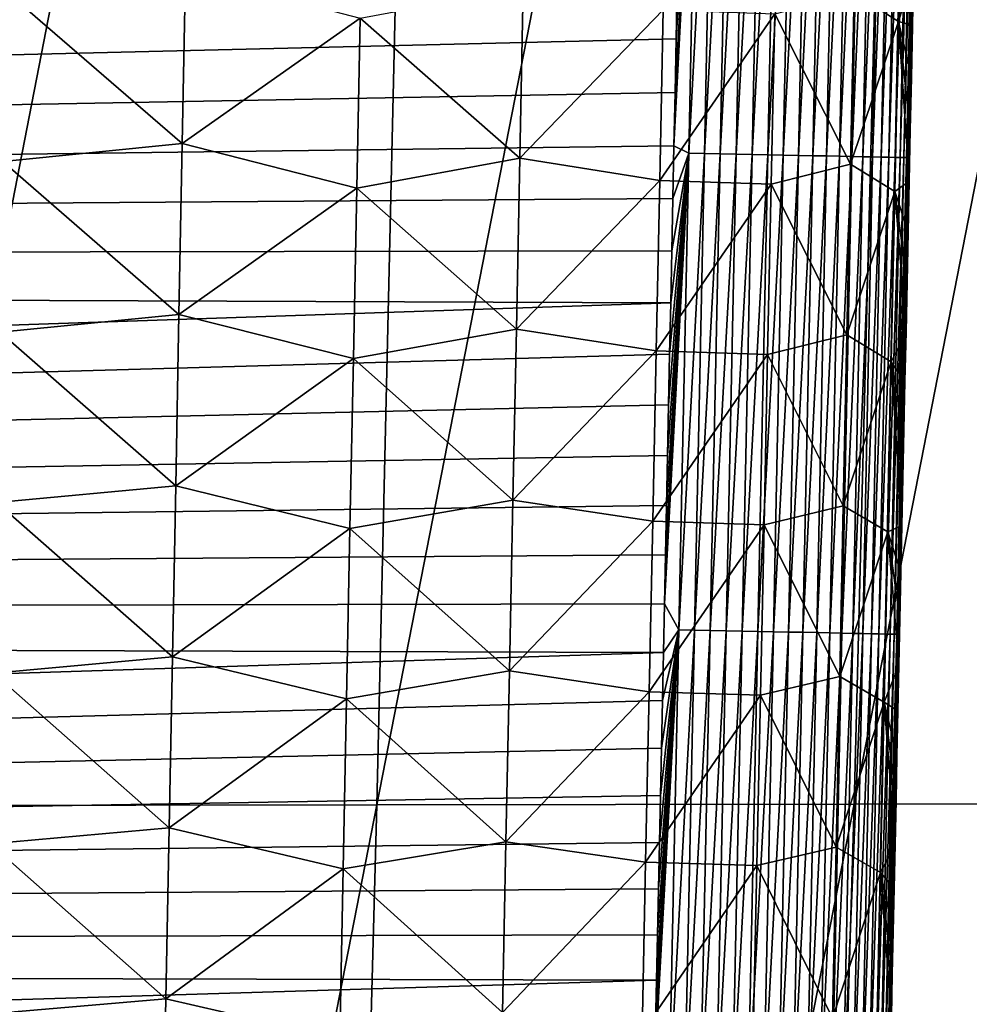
# Model space of a CAD drawing. Header units: metres. Extents: x -26 to 26, y -167 to 32.
# Tile 102 of 237: x 12.36 to 15.22, y -98.5 to -95.53. Entities that reach past the tile are written whole.
import ezdxf

# ---------------------------------------------------------------- set-up
doc = ezdxf.new("R2010")
doc.units = ezdxf.units.M
doc.layers.add('solid_12_411_043_XXX', color=7, linetype='CONTINUOUS')

msp = doc.modelspace()

# ---------------------------------------------------------------- linework, layer by layer
at = {"layer": 'solid_12_411_043_XXX'}
for points in [[(11.980083, -97.901871, 118.481323), (12.155159, -89.436668, 118.375771), (13.628462, -89.435364, 118.823189)], [(13.432644, -97.899902, 118.914078), (11.980083, -97.901871, 118.481323), (13.628462, -89.435364, 118.823189)], [(13.432644, -97.899902, 118.914078), (13.628462, -89.435364, 118.823189), (15.088856, -89.433914, 119.312424)], [(14.871928, -97.897682, 119.391411), (13.432644, -97.899902, 118.914078), (15.088856, -89.433914, 119.312424)], [(14.871928, -97.897682, 119.391411), (15.088856, -89.433914, 119.312424), (16.526123, -89.432106, 119.866661)], [(16.287874, -97.894936, 119.934784), (14.871928, -97.897682, 119.391411), (16.526123, -89.432106, 119.866661)], [(-19.282173, -90.244827, 137.548279), (-18.85165, -106.007713, 137.548279), (19.282028, -90.24482, 137.548279)], [(-18.85165, -106.007713, 137.548279), (-18.842392, -106.336342, 137.548279), (19.282028, -90.24482, 137.548279)], [(-18.842392, -106.336342, 137.548279), (18.842426, -106.339973, 137.548279), (19.282028, -90.24482, 137.548279)], [(14.328913, -95.912231, 177.861603), (14.373601, -95.934509, 177.860168), (14.40322, -94.497543, 177.860046)], [(14.332239, -95.751633, 177.861588), (14.328913, -95.912231, 177.861603), (14.40322, -94.497543, 177.860046)], [(14.335592, -95.589523, 177.861572), (14.332239, -95.751633, 177.861588), (14.40322, -94.497543, 177.860046)], [(14.338973, -95.42588, 177.861557), (14.335592, -95.589523, 177.861572), (14.40322, -94.497543, 177.860046)], [(14.40322, -94.497543, 177.860046), (14.373601, -95.934509, 177.860168), (14.450257, -94.498512, 177.855453)], [(14.373601, -95.934509, 177.860168), (14.420645, -95.935486, 177.855576), (14.450257, -94.498512, 177.855453)], [(14.450257, -94.498512, 177.855453), (14.420645, -95.935486, 177.855576), (14.497956, -94.499489, 177.847534)], [(14.420645, -95.935486, 177.855576), (14.468352, -95.936478, 177.847656), (14.497956, -94.499489, 177.847534)], [(14.497956, -94.499489, 177.847534), (14.468352, -95.936478, 177.847656), (14.545985, -94.500473, 177.836105)], [(14.468352, -95.936478, 177.847656), (14.516389, -95.937469, 177.836212), (14.545985, -94.500473, 177.836105)], [(14.545985, -94.500473, 177.836105), (14.516389, -95.937469, 177.836212), (14.593973, -94.501457, 177.821045)], [(14.516389, -95.937469, 177.836212), (14.564384, -95.938469, 177.821152), (14.593973, -94.501457, 177.821045)], [(14.593973, -94.501457, 177.821045), (14.564384, -95.938469, 177.821152), (14.641524, -94.502434, 177.802292)], [(14.564384, -95.938469, 177.821152), (14.611944, -95.939453, 177.802399), (14.641524, -94.502434, 177.802292)], [(14.641524, -94.502434, 177.802292), (14.611944, -95.939453, 177.802399), (14.688225, -94.503387, 177.779831)], [(14.611944, -95.939453, 177.802399), (14.658651, -95.940422, 177.779922), (14.688225, -94.503387, 177.779831)], [(14.688225, -94.503387, 177.779831), (14.658651, -95.940422, 177.779922), (14.733648, -94.504326, 177.753708)], [(14.658651, -95.940422, 177.779922), (14.704082, -95.941368, 177.753784), (14.733648, -94.504326, 177.753708)], [(14.733648, -94.504326, 177.753708), (14.704082, -95.941368, 177.753784), (14.777374, -94.505219, 177.72403)], [(14.704082, -95.941368, 177.753784), (14.747813, -95.942276, 177.724106), (14.777374, -94.505219, 177.72403)], [(14.777374, -94.505219, 177.72403), (14.747813, -95.942276, 177.724106), (14.818994, -94.506081, 177.690979)], [(14.747813, -95.942276, 177.724106), (14.789437, -95.943138, 177.69104), (14.818994, -94.506081, 177.690979)], [(14.818994, -94.506081, 177.690979), (14.789437, -95.943138, 177.69104), (14.858127, -94.506882, 177.6548)], [(14.789437, -95.943138, 177.69104), (14.828573, -95.943954, 177.654846), (14.858127, -94.506882, 177.6548)], [(14.858127, -94.506882, 177.6548), (14.828573, -95.943954, 177.654846), (14.89443, -94.507629, 177.615784)], [(14.828573, -95.943954, 177.654846), (14.864879, -95.94471, 177.615814), (14.89443, -94.507629, 177.615784)], [(14.89443, -94.507629, 177.615784), (14.864879, -95.94471, 177.615814), (14.927608, -94.508316, 177.574249)], [(14.864879, -95.94471, 177.615814), (14.898056, -95.945396, 177.574265), (14.927608, -94.508316, 177.574249)], [(14.927608, -94.508316, 177.574249), (14.898056, -95.945396, 177.574265), (14.957421, -94.508934, 177.530609)], [(14.898056, -95.945396, 177.574265), (14.927867, -95.946022, 177.530609), (14.957421, -94.508934, 177.530609)], [(14.957421, -94.508934, 177.530609), (14.927867, -95.946022, 177.530609), (14.983691, -94.509476, 177.485245)], [(14.927867, -95.946022, 177.530609), (14.954133, -95.946571, 177.485229), (14.983691, -94.509476, 177.485245)], [(14.983691, -94.509476, 177.485245), (14.954133, -95.946571, 177.485229), (15.006305, -94.509941, 177.438599)], [(14.954133, -95.946571, 177.485229), (14.97674, -95.947044, 177.438568), (15.006305, -94.509941, 177.438599)], [(15.006305, -94.509941, 177.438599), (14.97674, -95.947044, 177.438568), (15.025209, -94.510338, 177.391083)], [(14.97674, -95.947044, 177.438568), (14.995638, -95.947433, 177.391037), (15.025209, -94.510338, 177.391083)], [(15.025209, -94.510338, 177.391083), (14.995638, -95.947433, 177.391037), (15.040419, -94.510651, 177.343109)], [(14.995638, -95.947433, 177.391037), (15.010839, -95.947754, 177.343063), (15.040419, -94.510651, 177.343109)], [(15.040419, -94.510651, 177.343109), (15.010839, -95.947754, 177.343063), (15.052001, -94.510895, 177.29509)], [(15.010839, -95.947754, 177.343063), (15.022409, -95.947998, 177.295029), (15.052001, -94.510895, 177.29509)], [(15.052001, -94.510895, 177.29509), (15.022409, -95.947998, 177.295029), (15.060075, -94.51107, 177.247391)], [(15.022409, -95.947998, 177.295029), (15.030471, -95.948174, 177.247314), (15.060075, -94.51107, 177.247391)], [(15.060075, -94.51107, 177.247391), (15.030471, -95.948174, 177.247314), (15.064801, -94.511169, 177.200333)], [(15.030471, -95.948174, 177.247314), (15.035186, -95.948273, 177.200241), (15.064801, -94.511169, 177.200333)], [(15.065923, -94.533279, 177.154266), (15.064801, -94.511169, 177.200333), (15.035186, -95.948273, 177.200241)], [(15.056437, -94.994843, 177.154236), (15.065923, -94.533279, 177.154266), (15.035186, -95.948273, 177.200241)], [(15.047217, -95.442116, 177.154205), (15.056437, -94.994843, 177.154236), (15.035186, -95.948273, 177.200241)], [(15.017044, -95.023949, 174.407547), (15.006191, -95.53717, 174.410324), (14.872349, -95.452438, 173.869614)], [(15.017044, -95.023949, 174.407547), (15.051598, -95.389694, 174.93631), (15.006191, -95.53717, 174.410324)], [(14.342383, -95.260651, 177.861542), (-14.345029, -95.130875, 177.861526), (-14.321292, -96.27829, 177.861633)], [(14.342383, -95.260651, 177.861542), (-14.321292, -96.27829, 177.861633), (14.338973, -95.42588, 177.861557)], [(12.856046, -95.389992, 171.851364), (12.846301, -95.905769, 171.855896), (12.314902, -95.445244, 171.716125)], [(13.38236, -95.527252, 172.090668), (12.846301, -95.905769, 171.855896), (12.856046, -95.389992, 171.851364)], [(15.006191, -95.53717, 174.410324), (15.051598, -95.389694, 174.93631), (15.048223, -95.549583, 174.937088)], [(15.048223, -95.549583, 174.937088), (15.051598, -95.389694, 174.93631), (15.047217, -95.442116, 177.154205)], [(14.338973, -95.42588, 177.861557), (-14.321292, -96.27829, 177.861633), (14.335592, -95.589523, 177.861572)], [(13.874673, -95.434692, 172.426361), (13.864321, -95.949944, 172.430511), (13.38236, -95.527252, 172.090668)], [(14.29676, -95.50296, 172.850372), (13.864321, -95.949944, 172.430511), (13.874673, -95.434692, 172.426361)], [(15.038264, -95.875092, 177.154175), (15.047217, -95.442116, 177.154205), (15.035186, -95.948273, 177.200241)], [(15.048223, -95.549583, 174.937088), (15.047217, -95.442116, 177.154205), (15.038264, -95.875092, 177.154175)], [(12.846301, -95.905769, 171.855896), (12.305504, -95.959579, 171.720749), (12.314902, -95.445244, 171.716125)], [(14.872349, -95.452438, 173.869614), (14.861472, -95.967514, 173.872803), (14.632951, -95.514381, 173.340973)], [(15.006191, -95.53717, 174.410324), (14.861472, -95.967514, 173.872803), (14.872349, -95.452438, 173.869614)], [(13.38236, -95.527252, 172.090668), (13.372332, -96.040344, 172.095032), (12.846301, -95.905769, 171.855896)], [(13.864321, -95.949944, 172.430511), (13.372332, -96.040344, 172.095032), (13.38236, -95.527252, 172.090668)], [(14.29676, -95.50296, 172.850372), (14.286188, -96.016891, 172.854218), (13.864321, -95.949944, 172.430511)], [(14.632951, -95.514381, 173.340973), (14.286188, -96.016891, 172.854218), (14.29676, -95.50296, 172.850372)], [(14.632951, -95.514381, 173.340973), (14.622205, -96.028137, 173.344498), (14.286188, -96.016891, 172.854218)], [(14.861472, -95.967514, 173.872803), (14.622205, -96.028137, 173.344498), (14.632951, -95.514381, 173.340973)], [(15.006191, -95.53717, 174.410324), (14.995314, -96.050385, 174.413177), (14.861472, -95.967514, 173.872803)], [(15.006191, -95.53717, 174.410324), (15.038298, -96.019012, 174.939392), (14.995314, -96.050385, 174.413177)], [(15.006191, -95.53717, 174.410324), (15.048223, -95.549583, 174.937088), (15.044881, -95.707726, 174.937851)], [(15.006191, -95.53717, 174.410324), (15.044881, -95.707726, 174.937851), (15.041574, -95.864182, 174.938629)], [(15.006191, -95.53717, 174.410324), (15.041574, -95.864182, 174.938629), (15.038298, -96.019012, 174.939392)], [(15.044881, -95.707726, 174.937851), (15.048223, -95.549583, 174.937088), (15.038264, -95.875092, 177.154175)], [(14.335592, -95.589523, 177.861572), (-14.321292, -96.27829, 177.861633), (14.332239, -95.751633, 177.861588)], [(15.041574, -95.864182, 174.938629), (15.044881, -95.707726, 174.937851), (15.038264, -95.875092, 177.154175)], [(14.332239, -95.751633, 177.861588), (-14.321292, -96.27829, 177.861633), (14.328913, -95.912231, 177.861603)], [(15.041574, -95.864182, 174.938629), (15.038264, -95.875092, 177.154175), (15.029571, -96.294289, 177.15416)], [(15.038298, -96.019012, 174.939392), (15.041574, -95.864182, 174.938629), (15.029571, -96.294289, 177.15416)], [(15.029571, -96.294289, 177.15416), (15.038264, -95.875092, 177.154175), (15.035186, -95.948273, 177.200241)], [(14.328913, -95.912231, 177.861603), (-14.321292, -96.27829, 177.861633), (14.325613, -96.071381, 177.861618)], [(12.846301, -95.905769, 171.855896), (12.836486, -96.421532, 171.860443), (12.305504, -95.959579, 171.720749)], [(13.372332, -96.040344, 172.095032), (12.836486, -96.421532, 171.860443), (12.846301, -95.905769, 171.855896)], [(14.328913, -95.912231, 177.861603), (14.325613, -96.071381, 177.861618), (14.373601, -95.934509, 177.860168)], [(14.300162, -97.293411, 177.86171), (14.343685, -97.371468, 177.860291), (14.373601, -95.934509, 177.860168)], [(14.303251, -97.14563, 177.86171), (14.300162, -97.293411, 177.86171), (14.373601, -95.934509, 177.860168)], [(14.306367, -96.996483, 177.861694), (14.303251, -97.14563, 177.86171), (14.373601, -95.934509, 177.860168)], [(14.309508, -96.845932, 177.861679), (14.306367, -96.996483, 177.861694), (14.373601, -95.934509, 177.860168)], [(14.312675, -96.693939, 177.861664), (14.309508, -96.845932, 177.861679), (14.373601, -95.934509, 177.860168)], [(14.31587, -96.540466, 177.861649), (14.312675, -96.693939, 177.861664), (14.373601, -95.934509, 177.860168)], [(14.319093, -96.38549, 177.861633), (14.31587, -96.540466, 177.861649), (14.373601, -95.934509, 177.860168)], [(14.32234, -96.229118, 177.861633), (14.319093, -96.38549, 177.861633), (14.373601, -95.934509, 177.860168)], [(14.325613, -96.071381, 177.861618), (14.32234, -96.229118, 177.861633), (14.373601, -95.934509, 177.860168)], [(14.373601, -95.934509, 177.860168), (14.343685, -97.371468, 177.860291), (14.420645, -95.935486, 177.855576)], [(14.343685, -97.371468, 177.860291), (14.390736, -97.372459, 177.855698), (14.420645, -95.935486, 177.855576)], [(14.420645, -95.935486, 177.855576), (14.390736, -97.372459, 177.855698), (14.468352, -95.936478, 177.847656)], [(14.390736, -97.372459, 177.855698), (14.43845, -97.373459, 177.847778), (14.468352, -95.936478, 177.847656)], [(14.468352, -95.936478, 177.847656), (14.43845, -97.373459, 177.847778), (14.516389, -95.937469, 177.836212)], [(14.43845, -97.373459, 177.847778), (14.486492, -97.374466, 177.836334), (14.516389, -95.937469, 177.836212)], [(14.516389, -95.937469, 177.836212), (14.486492, -97.374466, 177.836334), (14.564384, -95.938469, 177.821152)], [(14.486492, -97.374466, 177.836334), (14.534495, -97.375473, 177.821274), (14.564384, -95.938469, 177.821152)], [(14.564384, -95.938469, 177.821152), (14.534495, -97.375473, 177.821274), (14.611944, -95.939453, 177.802399)], [(14.534495, -97.375473, 177.821274), (14.582062, -97.376465, 177.802505), (14.611944, -95.939453, 177.802399)], [(14.611944, -95.939453, 177.802399), (14.582062, -97.376465, 177.802505), (14.658651, -95.940422, 177.779922)], [(14.582062, -97.376465, 177.802505), (14.628776, -97.377449, 177.780029), (14.658651, -95.940422, 177.779922)], [(14.658651, -95.940422, 177.779922), (14.628776, -97.377449, 177.780029), (14.704082, -95.941368, 177.753784)], [(14.628776, -97.377449, 177.780029), (14.674212, -97.378403, 177.753876), (14.704082, -95.941368, 177.753784)], [(14.704082, -95.941368, 177.753784), (14.674212, -97.378403, 177.753876), (14.747813, -95.942276, 177.724106)], [(14.674212, -97.378403, 177.753876), (14.717948, -97.379318, 177.724182), (14.747813, -95.942276, 177.724106)], [(14.747813, -95.942276, 177.724106), (14.717948, -97.379318, 177.724182), (14.789437, -95.943138, 177.69104)], [(14.717948, -97.379318, 177.724182), (14.759576, -97.380196, 177.691116), (14.789437, -95.943138, 177.69104)], [(14.789437, -95.943138, 177.69104), (14.759576, -97.380196, 177.691116), (14.828573, -95.943954, 177.654846)], [(14.759576, -97.380196, 177.691116), (14.798715, -97.381012, 177.654907), (14.828573, -95.943954, 177.654846)], [(14.828573, -95.943954, 177.654846), (14.798715, -97.381012, 177.654907), (14.864879, -95.94471, 177.615814)], [(14.798715, -97.381012, 177.654907), (14.83502, -97.381775, 177.61586), (14.864879, -95.94471, 177.615814)], [(14.864879, -95.94471, 177.615814), (14.83502, -97.381775, 177.61586), (14.898056, -95.945396, 177.574265)], [(14.83502, -97.381775, 177.61586), (14.868197, -97.382477, 177.574295), (14.898056, -95.945396, 177.574265)], [(14.898056, -95.945396, 177.574265), (14.868197, -97.382477, 177.574295), (14.927867, -95.946022, 177.530609)], [(14.868197, -97.382477, 177.574295), (14.898006, -97.383102, 177.530624), (14.927867, -95.946022, 177.530609)], [(14.927867, -95.946022, 177.530609), (14.898006, -97.383102, 177.530624), (14.954133, -95.946571, 177.485229)], [(14.898006, -97.383102, 177.530624), (14.924269, -97.383659, 177.485245), (14.954133, -95.946571, 177.485229)], [(14.954133, -95.946571, 177.485229), (14.924269, -97.383659, 177.485245), (14.97674, -95.947044, 177.438568)], [(14.924269, -97.383659, 177.485245), (14.946871, -97.384132, 177.438568), (14.97674, -95.947044, 177.438568)], [(14.97674, -95.947044, 177.438568), (14.946871, -97.384132, 177.438568), (14.995638, -95.947433, 177.391037)], [(14.946871, -97.384132, 177.438568), (14.965762, -97.384529, 177.391022), (14.995638, -95.947433, 177.391037)], [(14.995638, -95.947433, 177.391037), (14.965762, -97.384529, 177.391022), (15.010839, -95.947754, 177.343063)], [(14.965762, -97.384529, 177.391022), (14.980954, -97.384857, 177.343033), (15.010839, -95.947754, 177.343063)], [(15.010839, -95.947754, 177.343063), (14.980954, -97.384857, 177.343033), (15.022409, -95.947998, 177.295029)], [(12.836486, -96.421532, 171.860443), (12.296021, -96.473907, 171.725372), (12.305504, -95.959579, 171.720749)], [(13.864321, -95.949944, 172.430511), (13.853923, -96.465172, 172.434677), (13.372332, -96.040344, 172.095032)], [(14.286188, -96.016891, 172.854218), (13.853923, -96.465172, 172.434677), (13.864321, -95.949944, 172.430511)], [(14.861472, -95.967514, 173.872803), (14.85057, -96.482567, 173.876053), (14.622205, -96.028137, 173.344498)], [(14.995314, -96.050385, 174.413177), (14.85057, -96.482567, 173.876053), (14.861472, -95.967514, 173.872803)], [(14.980954, -97.384857, 177.343033), (14.992517, -97.385101, 177.294983), (15.022409, -95.947998, 177.295029)], [(15.022409, -95.947998, 177.295029), (14.992517, -97.385101, 177.294983), (15.030471, -95.948174, 177.247314)], [(14.992517, -97.385101, 177.294983), (15.000568, -97.385269, 177.247269), (15.030471, -95.948174, 177.247314)], [(15.030471, -95.948174, 177.247314), (15.000568, -97.385269, 177.247269), (15.035186, -95.948273, 177.200241)], [(15.000568, -97.385269, 177.247269), (15.005272, -97.385376, 177.200195), (15.035186, -95.948273, 177.200241)], [(15.029571, -96.294289, 177.15416), (15.035186, -95.948273, 177.200241), (15.005272, -97.385376, 177.200195)], [(14.286188, -96.016891, 172.854218), (14.27558, -96.530792, 172.858109), (13.853923, -96.465172, 172.434677)], [(14.622205, -96.028137, 173.344498), (14.27558, -96.530792, 172.858109), (14.286188, -96.016891, 172.854218)], [(14.622205, -96.028137, 173.344498), (14.61143, -96.541862, 173.348083), (14.27558, -96.530792, 172.858109)], [(14.85057, -96.482567, 173.876053), (14.61143, -96.541862, 173.348083), (14.622205, -96.028137, 173.344498)], [(14.995314, -96.050385, 174.413177), (15.038298, -96.019012, 174.939392), (15.035052, -96.172279, 174.94017)], [(15.035052, -96.172279, 174.94017), (15.038298, -96.019012, 174.939392), (15.029571, -96.294289, 177.15416)], [(13.372332, -96.040344, 172.095032), (13.362247, -96.553413, 172.099396), (12.836486, -96.421532, 171.860443)], [(13.853923, -96.465172, 172.434677), (13.362247, -96.553413, 172.099396), (13.372332, -96.040344, 172.095032)], [(14.995314, -96.050385, 174.413177), (14.984412, -96.563583, 174.416107), (14.85057, -96.482567, 173.876053)], [(14.995314, -96.050385, 174.413177), (15.028663, -96.473732, 174.941696), (14.984412, -96.563583, 174.416107)], [(14.995314, -96.050385, 174.413177), (15.035052, -96.172279, 174.94017), (15.03184, -96.323875, 174.940933)], [(14.995314, -96.050385, 174.413177), (15.03184, -96.323875, 174.940933), (15.028663, -96.473732, 174.941696)], [(14.325613, -96.071381, 177.861618), (-14.321292, -96.27829, 177.861633), (14.32234, -96.229118, 177.861633)], [(15.03184, -96.323875, 174.940933), (15.035052, -96.172279, 174.94017), (15.029571, -96.294289, 177.15416)], [(14.32234, -96.229118, 177.861633), (-14.321292, -96.27829, 177.861633), (14.319093, -96.38549, 177.861633)], [(14.319093, -96.38549, 177.861633), (-14.321292, -96.27829, 177.861633), (-14.298906, -97.352097, 177.861725)], [(15.021127, -96.700256, 177.154144), (15.029571, -96.294289, 177.15416), (15.005272, -97.385376, 177.200195)], [(15.03184, -96.323875, 174.940933), (15.029571, -96.294289, 177.15416), (15.021127, -96.700256, 177.154144)], [(15.028663, -96.473732, 174.941696), (15.03184, -96.323875, 174.940933), (15.021127, -96.700256, 177.154144)], [(14.319093, -96.38549, 177.861633), (-14.298906, -97.352097, 177.861725), (14.31587, -96.540466, 177.861649)], [(12.836486, -96.421532, 171.860443), (12.826599, -96.937279, 171.865005), (12.296021, -96.473907, 171.725372)], [(13.362247, -96.553413, 172.099396), (12.826599, -96.937279, 171.865005), (12.836486, -96.421532, 171.860443)], [(12.826599, -96.937279, 171.865005), (12.286455, -96.98822, 171.72998), (12.296021, -96.473907, 171.725372)], [(13.853923, -96.465172, 172.434677), (13.843478, -96.980377, 172.438873), (13.362247, -96.553413, 172.099396)], [(14.27558, -96.530792, 172.858109), (13.843478, -96.980377, 172.438873), (13.853923, -96.465172, 172.434677)], [(14.984412, -96.563583, 174.416107), (15.028663, -96.473732, 174.941696), (15.025518, -96.62191, 174.942474)], [(15.025518, -96.62191, 174.942474), (15.028663, -96.473732, 174.941696), (15.021127, -96.700256, 177.154144)], [(14.85057, -96.482567, 173.876053), (14.839643, -96.997604, 173.879364), (14.61143, -96.541862, 173.348083)], [(14.984412, -96.563583, 174.416107), (14.839643, -96.997604, 173.879364), (14.85057, -96.482567, 173.876053)], [(14.31587, -96.540466, 177.861649), (-14.298906, -97.352097, 177.861725), (14.312675, -96.693939, 177.861664)], [(14.27558, -96.530792, 172.858109), (14.264936, -97.04467, 172.86203), (13.843478, -96.980377, 172.438873)], [(14.61143, -96.541862, 173.348083), (14.264936, -97.04467, 172.86203), (14.27558, -96.530792, 172.858109)], [(13.362247, -96.553413, 172.099396), (13.352103, -97.066452, 172.103775), (12.826599, -96.937279, 171.865005)], [(13.843478, -96.980377, 172.438873), (13.352103, -97.066452, 172.103775), (13.362247, -96.553413, 172.099396)], [(14.61143, -96.541862, 173.348083), (14.600627, -97.055565, 173.3517), (14.264936, -97.04467, 172.86203)], [(14.839643, -96.997604, 173.879364), (14.600627, -97.055565, 173.3517), (14.61143, -96.541862, 173.348083)], [(14.984412, -96.563583, 174.416107), (14.973487, -97.076775, 174.419098), (14.839643, -96.997604, 173.879364)], [(14.984412, -96.563583, 174.416107), (15.016277, -97.056877, 174.944763), (14.973487, -97.076775, 174.419098)], [(14.984412, -96.563583, 174.416107), (15.025518, -96.62191, 174.942474), (15.022408, -96.768456, 174.943237)], [(14.984412, -96.563583, 174.416107), (15.022408, -96.768456, 174.943237), (15.019327, -96.913422, 174.944)], [(14.984412, -96.563583, 174.416107), (15.019327, -96.913422, 174.944), (15.016277, -97.056877, 174.944763)], [(15.022408, -96.768456, 174.943237), (15.025518, -96.62191, 174.942474), (15.021127, -96.700256, 177.154144)], [(14.312675, -96.693939, 177.861664), (-14.298906, -97.352097, 177.861725), (14.309508, -96.845932, 177.861679)], [(15.012939, -97.092873, 177.154129), (15.021127, -96.700256, 177.154144), (15.005272, -97.385376, 177.200195)], [(15.022408, -96.768456, 174.943237), (15.021127, -96.700256, 177.154144), (15.012939, -97.092873, 177.154129)], [(15.019327, -96.913422, 174.944), (15.022408, -96.768456, 174.943237), (15.012939, -97.092873, 177.154129)], [(14.309508, -96.845932, 177.861679), (-14.298906, -97.352097, 177.861725), (14.306367, -96.996483, 177.861694)], [(15.016277, -97.056877, 174.944763), (15.019327, -96.913422, 174.944), (15.012939, -97.092873, 177.154129)], [(12.826599, -96.937279, 171.865005), (12.816641, -97.452995, 171.869553), (12.286455, -96.98822, 171.72998)], [(13.352103, -97.066452, 172.103775), (12.816641, -97.452995, 171.869553), (12.826599, -96.937279, 171.865005)], [(13.843478, -96.980377, 172.438873), (13.832989, -97.495537, 172.443069), (13.352103, -97.066452, 172.103775)], [(14.264936, -97.04467, 172.86203), (13.832989, -97.495537, 172.443069), (13.843478, -96.980377, 172.438873)], [(14.306367, -96.996483, 177.861694), (-14.298906, -97.352097, 177.861725), (14.303251, -97.14563, 177.86171)], [(12.816641, -97.452995, 171.869553), (12.276803, -97.502518, 171.734604), (12.286455, -96.98822, 171.72998)], [(14.839643, -96.997604, 173.879364), (14.828691, -97.512611, 173.882736), (14.600627, -97.055565, 173.3517)], [(14.973487, -97.076775, 174.419098), (14.828691, -97.512611, 173.882736), (14.839643, -96.997604, 173.879364)], [(14.264936, -97.04467, 172.86203), (14.254256, -97.558502, 172.865982), (13.832989, -97.495537, 172.443069)], [(14.600627, -97.055565, 173.3517), (14.254256, -97.558502, 172.865982), (14.264936, -97.04467, 172.86203)], [(13.352103, -97.066452, 172.103775), (13.341902, -97.57946, 172.10817), (12.816641, -97.452995, 171.869553)], [(13.832989, -97.495537, 172.443069), (13.341902, -97.57946, 172.10817), (13.352103, -97.066452, 172.103775)], [(14.600627, -97.055565, 173.3517), (14.589795, -97.569237, 173.355377), (14.254256, -97.558502, 172.865982)], [(14.828691, -97.512611, 173.882736), (14.589795, -97.569237, 173.355377), (14.600627, -97.055565, 173.3517)], [(14.973487, -97.076775, 174.419098), (15.016277, -97.056877, 174.944763), (15.013257, -97.198868, 174.945526)], [(15.013257, -97.198868, 174.945526), (15.016277, -97.056877, 174.944763), (15.012939, -97.092873, 177.154129)], [(14.973487, -97.076775, 174.419098), (14.962539, -97.589943, 174.422165), (14.828691, -97.512611, 173.882736)], [(14.973487, -97.076775, 174.419098), (15.007305, -97.478371, 174.947052), (14.962539, -97.589943, 174.422165)], [(14.973487, -97.076775, 174.419098), (15.013257, -97.198868, 174.945526), (15.010264, -97.339417, 174.946289)], [(14.973487, -97.076775, 174.419098), (15.010264, -97.339417, 174.946289), (15.007305, -97.478371, 174.947052)], [(15.004999, -97.472603, 177.154114), (15.012939, -97.092873, 177.154129), (15.005272, -97.385376, 177.200195)], [(15.013257, -97.198868, 174.945526), (15.012939, -97.092873, 177.154129), (15.004999, -97.472603, 177.154114)], [(14.303251, -97.14563, 177.86171), (-14.298906, -97.352097, 177.861725), (14.300162, -97.293411, 177.86171)], [(15.010264, -97.339417, 174.946289), (15.013257, -97.198868, 174.945526), (15.004999, -97.472603, 177.154114)], [(14.300162, -97.293411, 177.86171), (-14.298906, -97.352097, 177.861725), (14.297097, -97.439865, 177.861725)], [(14.300162, -97.293411, 177.86171), (14.297097, -97.439865, 177.861725), (14.343685, -97.371468, 177.860291)], [(15.007305, -97.478371, 174.947052), (15.010264, -97.339417, 174.946289), (15.004999, -97.472603, 177.154114)], [(14.297097, -97.439865, 177.861725), (-14.298906, -97.352097, 177.861725), (-14.277808, -98.356987, 177.861801)], [(14.270627, -98.698906, 177.861832), (14.313476, -98.808426, 177.860413), (14.343685, -97.371468, 177.860291)], [(14.273471, -98.564148, 177.861832), (14.270627, -98.698906, 177.861832), (14.343685, -97.371468, 177.860291)], [(14.276339, -98.428177, 177.861816), (14.273471, -98.564148, 177.861832), (14.343685, -97.371468, 177.860291)], [(14.279229, -98.290962, 177.861801), (14.276339, -98.428177, 177.861816), (14.343685, -97.371468, 177.860291)], [(14.282145, -98.152466, 177.861786), (14.279229, -98.290962, 177.861801), (14.343685, -97.371468, 177.860291)], [(14.285084, -98.012657, 177.861771), (14.282145, -98.152466, 177.861786), (14.343685, -97.371468, 177.860291)], [(14.28805, -97.87149, 177.861771), (14.285084, -98.012657, 177.861771), (14.343685, -97.371468, 177.860291)], [(14.29104, -97.728943, 177.861755), (14.28805, -97.87149, 177.861771), (14.343685, -97.371468, 177.860291)], [(14.294057, -97.58503, 177.86174), (14.29104, -97.728943, 177.861755), (14.343685, -97.371468, 177.860291)], [(14.297097, -97.439865, 177.861725), (14.294057, -97.58503, 177.86174), (14.343685, -97.371468, 177.860291)], [(14.343685, -97.371468, 177.860291), (14.313476, -98.808426, 177.860413), (14.390736, -97.372459, 177.855698)], [(14.313476, -98.808426, 177.860413), (14.360532, -98.809418, 177.85582), (14.390736, -97.372459, 177.855698)], [(14.390736, -97.372459, 177.855698), (14.360532, -98.809418, 177.85582), (14.43845, -97.373459, 177.847778)], [(14.360532, -98.809418, 177.85582), (14.408251, -98.810432, 177.847885), (14.43845, -97.373459, 177.847778)], [(14.43845, -97.373459, 177.847778), (14.408251, -98.810432, 177.847885), (14.486492, -97.374466, 177.836334)], [(14.408251, -98.810432, 177.847885), (14.4563, -98.811447, 177.836456), (14.486492, -97.374466, 177.836334)], [(14.486492, -97.374466, 177.836334), (14.4563, -98.811447, 177.836456), (14.534495, -97.375473, 177.821274)], [(14.4563, -98.811447, 177.836456), (14.504309, -98.812462, 177.821381), (14.534495, -97.375473, 177.821274)], [(14.534495, -97.375473, 177.821274), (14.504309, -98.812462, 177.821381), (14.582062, -97.376465, 177.802505)], [(14.504309, -98.812462, 177.821381), (14.551881, -98.813469, 177.802612), (14.582062, -97.376465, 177.802505)], [(14.582062, -97.376465, 177.802505), (14.551881, -98.813469, 177.802612), (14.628776, -97.377449, 177.780029)], [(14.551881, -98.813469, 177.802612), (14.598599, -98.814461, 177.780121), (14.628776, -97.377449, 177.780029)], [(14.628776, -97.377449, 177.780029), (14.598599, -98.814461, 177.780121), (14.674212, -97.378403, 177.753876)], [(14.598599, -98.814461, 177.780121), (14.644041, -98.815422, 177.753983), (14.674212, -97.378403, 177.753876)], [(14.674212, -97.378403, 177.753876), (14.644041, -98.815422, 177.753983), (14.717948, -97.379318, 177.724182)], [(14.644041, -98.815422, 177.753983), (14.687781, -98.816353, 177.724274), (14.717948, -97.379318, 177.724182)], [(14.717948, -97.379318, 177.724182), (14.687781, -98.816353, 177.724274), (14.759576, -97.380196, 177.691116)], [(14.687781, -98.816353, 177.724274), (14.729412, -98.81723, 177.691193), (14.759576, -97.380196, 177.691116)], [(14.759576, -97.380196, 177.691116), (14.729412, -98.81723, 177.691193), (14.798715, -97.381012, 177.654907)], [(14.729412, -98.81723, 177.691193), (14.768553, -98.818062, 177.654968), (14.798715, -97.381012, 177.654907)], [(14.798715, -97.381012, 177.654907), (14.768553, -98.818062, 177.654968), (14.83502, -97.381775, 177.61586)], [(14.768553, -98.818062, 177.654968), (14.804859, -98.818832, 177.615906), (14.83502, -97.381775, 177.61586)], [(14.83502, -97.381775, 177.61586), (14.804859, -98.818832, 177.615906), (14.868197, -97.382477, 177.574295)], [(14.804859, -98.818832, 177.615906), (14.838037, -98.819542, 177.574356), (14.868197, -97.382477, 177.574295)], [(14.868197, -97.382477, 177.574295), (14.838037, -98.819542, 177.574356), (14.898006, -97.383102, 177.530624)], [(14.838037, -98.819542, 177.574356), (14.867844, -98.820175, 177.53067), (14.898006, -97.383102, 177.530624)], [(14.898006, -97.383102, 177.530624), (14.867844, -98.820175, 177.53067), (14.924269, -97.383659, 177.485245)], [(14.867844, -98.820175, 177.53067), (14.894103, -98.820732, 177.485275), (14.924269, -97.383659, 177.485245)], [(14.924269, -97.383659, 177.485245), (14.894103, -98.820732, 177.485275), (14.946871, -97.384132, 177.438568)], [(14.894103, -98.820732, 177.485275), (14.916701, -98.821213, 177.438583), (14.946871, -97.384132, 177.438568)], [(14.946871, -97.384132, 177.438568), (14.916701, -98.821213, 177.438583), (14.965762, -97.384529, 177.391022)], [(14.916701, -98.821213, 177.438583), (14.935587, -98.821617, 177.391022), (14.965762, -97.384529, 177.391022)], [(14.965762, -97.384529, 177.391022), (14.935587, -98.821617, 177.391022), (14.980954, -97.384857, 177.343033)], [(14.935587, -98.821617, 177.391022), (14.950772, -98.821945, 177.343033), (14.980954, -97.384857, 177.343033)], [(14.980954, -97.384857, 177.343033), (14.950772, -98.821945, 177.343033), (14.992517, -97.385101, 177.294983)], [(14.950772, -98.821945, 177.343033), (14.962327, -98.822189, 177.294968), (14.992517, -97.385101, 177.294983)], [(14.992517, -97.385101, 177.294983), (14.962327, -98.822189, 177.294968), (15.000568, -97.385269, 177.247269)], [(14.962327, -98.822189, 177.294968), (14.970369, -98.822365, 177.247238), (15.000568, -97.385269, 177.247269)], [(15.000568, -97.385269, 177.247269), (14.970369, -98.822365, 177.247238), (15.005272, -97.385376, 177.200195)], [(14.970369, -98.822365, 177.247238), (14.975063, -98.822472, 177.200165), (15.005272, -97.385376, 177.200195)], [(15.004999, -97.472603, 177.154114), (15.005272, -97.385376, 177.200195), (14.975063, -98.822472, 177.200165)], [(14.297097, -97.439865, 177.861725), (-14.277808, -98.356987, 177.861801), (14.294057, -97.58503, 177.86174)], [(12.816641, -97.452995, 171.869553), (12.806608, -97.968689, 171.874115), (12.276803, -97.502518, 171.734604)], [(13.341902, -97.57946, 172.10817), (12.806608, -97.968689, 171.874115), (12.816641, -97.452995, 171.869553)], [(14.962539, -97.589943, 174.422165), (15.007305, -97.478371, 174.947052), (15.004376, -97.615753, 174.9478)], [(14.997312, -97.839333, 177.154099), (15.004999, -97.472603, 177.154114), (14.975063, -98.822472, 177.200165)], [(15.007305, -97.478371, 174.947052), (15.004999, -97.472603, 177.154114), (14.997312, -97.839333, 177.154099)], [(15.004376, -97.615753, 174.9478), (15.007305, -97.478371, 174.947052), (14.997312, -97.839333, 177.154099)], [(12.806608, -97.968689, 171.874115), (12.267062, -98.016808, 171.739227), (12.276803, -97.502518, 171.734604)], [(13.832989, -97.495537, 172.443069), (13.822452, -98.010658, 172.447311), (13.341902, -97.57946, 172.10817)], [(14.254256, -97.558502, 172.865982), (13.822452, -98.010658, 172.447311), (13.832989, -97.495537, 172.443069)], [(14.828691, -97.512611, 173.882736), (14.817716, -98.027588, 173.886169), (14.589795, -97.569237, 173.355377)], [(14.962539, -97.589943, 174.422165), (14.817716, -98.027588, 173.886169), (14.828691, -97.512611, 173.882736)], [(13.341902, -97.57946, 172.10817), (13.331641, -98.09243, 172.112579), (12.806608, -97.968689, 171.874115)], [(13.822452, -98.010658, 172.447311), (13.331641, -98.09243, 172.112579), (13.341902, -97.57946, 172.10817)], [(14.254256, -97.558502, 172.865982), (14.243541, -98.072296, 172.86998), (13.822452, -98.010658, 172.447311)], [(14.589795, -97.569237, 173.355377), (14.243541, -98.072296, 172.86998), (14.254256, -97.558502, 172.865982)], [(14.589795, -97.569237, 173.355377), (14.578935, -98.082863, 173.359085), (14.243541, -98.072296, 172.86998)], [(14.817716, -98.027588, 173.886169), (14.578935, -98.082863, 173.359085), (14.589795, -97.569237, 173.355377)], [(14.294057, -97.58503, 177.86174), (-14.277808, -98.356987, 177.861801), (14.29104, -97.728943, 177.861755)], [(14.962539, -97.589943, 174.422165), (14.951568, -98.103088, 174.425323), (14.817716, -98.027588, 173.886169)], [(14.962539, -97.589943, 174.422165), (14.995771, -98.019005, 174.950073), (14.951568, -98.103088, 174.425323)], [(14.962539, -97.589943, 174.422165), (15.004376, -97.615753, 174.9478), (15.001479, -97.751625, 174.948563)], [(14.962539, -97.589943, 174.422165), (15.001479, -97.751625, 174.948563), (14.99861, -97.886024, 174.94931)], [(14.962539, -97.589943, 174.422165), (14.99861, -97.886024, 174.94931), (14.995771, -98.019005, 174.950073)], [(15.001479, -97.751625, 174.948563), (15.004376, -97.615753, 174.9478), (14.997312, -97.839333, 177.154099)], [(14.29104, -97.728943, 177.861755), (-14.277808, -98.356987, 177.861801), (14.28805, -97.87149, 177.861771)], [(14.99861, -97.886024, 174.94931), (15.001479, -97.751625, 174.948563), (14.997312, -97.839333, 177.154099)], [(14.989869, -98.193527, 177.154099), (14.997312, -97.839333, 177.154099), (14.975063, -98.822472, 177.200165)], [(14.99861, -97.886024, 174.94931), (14.997312, -97.839333, 177.154099), (14.989869, -98.193527, 177.154099)], [(14.28805, -97.87149, 177.861771), (-14.277808, -98.356987, 177.861801), (14.285084, -98.012657, 177.861771)], [(11.77718, -106.368622, 118.663071), (11.980083, -97.901871, 118.481323), (13.432644, -97.899902, 118.914078)], [(13.205606, -106.365982, 119.081207), (11.77718, -106.368622, 118.663071), (13.432644, -97.899902, 118.914078)], [(13.205606, -106.365982, 119.081207), (13.432644, -97.899902, 118.914078), (14.871928, -97.897682, 119.391411)], [(14.620387, -106.363007, 119.546692), (13.205606, -106.365982, 119.081207), (14.871928, -97.897682, 119.391411)], [(14.620387, -106.363007, 119.546692), (14.871928, -97.897682, 119.391411), (16.287874, -97.894936, 119.934784)], [(16.011616, -106.359322, 120.079262), (14.620387, -106.363007, 119.546692), (16.287874, -97.894936, 119.934784)], [(14.995771, -98.019005, 174.950073), (14.99861, -97.886024, 174.94931), (14.989869, -98.193527, 177.154099)], [(12.806608, -97.968689, 171.874115), (12.796502, -98.484352, 171.878677), (12.267062, -98.016808, 171.739227)], [(13.331641, -98.09243, 172.112579), (12.796502, -98.484352, 171.878677), (12.806608, -97.968689, 171.874115)], [(14.285084, -98.012657, 177.861771), (-14.277808, -98.356987, 177.861801), (14.282145, -98.152466, 177.861786)], [(12.796502, -98.484352, 171.878677), (12.257234, -98.531075, 171.743851), (12.267062, -98.016808, 171.739227)], [(13.822452, -98.010658, 172.447311), (13.811868, -98.525734, 172.451569), (13.331641, -98.09243, 172.112579)], [(14.243541, -98.072296, 172.86998), (13.811868, -98.525734, 172.451569), (13.822452, -98.010658, 172.447311)], [(14.951568, -98.103088, 174.425323), (14.995771, -98.019005, 174.950073), (14.992959, -98.150612, 174.950821)], [(14.992959, -98.150612, 174.950821), (14.995771, -98.019005, 174.950073), (14.989869, -98.193527, 177.154099)], [(14.817716, -98.027588, 173.886169), (14.806716, -98.542534, 173.889679), (14.578935, -98.082863, 173.359085)], [(14.951568, -98.103088, 174.425323), (14.806716, -98.542534, 173.889679), (14.817716, -98.027588, 173.886169)], [(14.243541, -98.072296, 172.86998), (14.232789, -98.586044, 172.873993), (13.811868, -98.525734, 172.451569)], [(14.578935, -98.082863, 173.359085), (14.232789, -98.586044, 172.873993), (14.243541, -98.072296, 172.86998)], [(14.578935, -98.082863, 173.359085), (14.568047, -98.596451, 173.362854), (14.232789, -98.586044, 172.873993)], [(14.806716, -98.542534, 173.889679), (14.568047, -98.596451, 173.362854), (14.578935, -98.082863, 173.359085)], [(13.331641, -98.09243, 172.112579), (13.321321, -98.60537, 172.117004), (12.796502, -98.484352, 171.878677)], [(13.811868, -98.525734, 172.451569), (13.321321, -98.60537, 172.117004), (13.331641, -98.09243, 172.112579)], [(14.951568, -98.103088, 174.425323), (14.940575, -98.616219, 174.428543), (14.806716, -98.542534, 173.889679)], [(14.951568, -98.103088, 174.425323), (14.98469, -98.537216, 174.953064), (14.940575, -98.616219, 174.428543)], [(14.951568, -98.103088, 174.425323), (14.992959, -98.150612, 174.950821), (14.990174, -98.280899, 174.951569)], [(14.951568, -98.103088, 174.425323), (14.990174, -98.280899, 174.951569), (14.987417, -98.40979, 174.952316)], [(14.951568, -98.103088, 174.425323), (14.987417, -98.40979, 174.952316), (14.98469, -98.537216, 174.953064)], [(14.282145, -98.152466, 177.861786), (-14.277808, -98.356987, 177.861801), (14.279229, -98.290962, 177.861801)], [(14.990174, -98.280899, 174.951569), (14.992959, -98.150612, 174.950821), (14.989869, -98.193527, 177.154099)], [(14.982677, -98.534996, 177.154083), (14.989869, -98.193527, 177.154099), (14.975063, -98.822472, 177.200165)], [(14.990174, -98.280899, 174.951569), (14.989869, -98.193527, 177.154099), (14.982677, -98.534996, 177.154083)], [(14.279229, -98.290962, 177.861801), (-14.277808, -98.356987, 177.861801), (14.276339, -98.428177, 177.861816)], [(14.987417, -98.40979, 174.952316), (14.990174, -98.280899, 174.951569), (14.982677, -98.534996, 177.154083)], [(14.276339, -98.428177, 177.861816), (-14.277808, -98.356987, 177.861801), (-14.257934, -99.297585, 177.861893)], [(14.98469, -98.537216, 174.953064), (14.987417, -98.40979, 174.952316), (14.982677, -98.534996, 177.154083)], [(14.276339, -98.428177, 177.861816), (-14.257934, -99.297585, 177.861893), (14.273471, -98.564148, 177.861832)], [(12.796502, -98.484352, 171.878677), (12.786319, -98.999992, 171.883255), (12.257234, -98.531075, 171.743851)], [(13.321321, -98.60537, 172.117004), (12.786319, -98.999992, 171.883255), (12.796502, -98.484352, 171.878677)]]:
    msp.add_3dface(points, dxfattribs=at)

doc.saveas('drawing.dxf')
